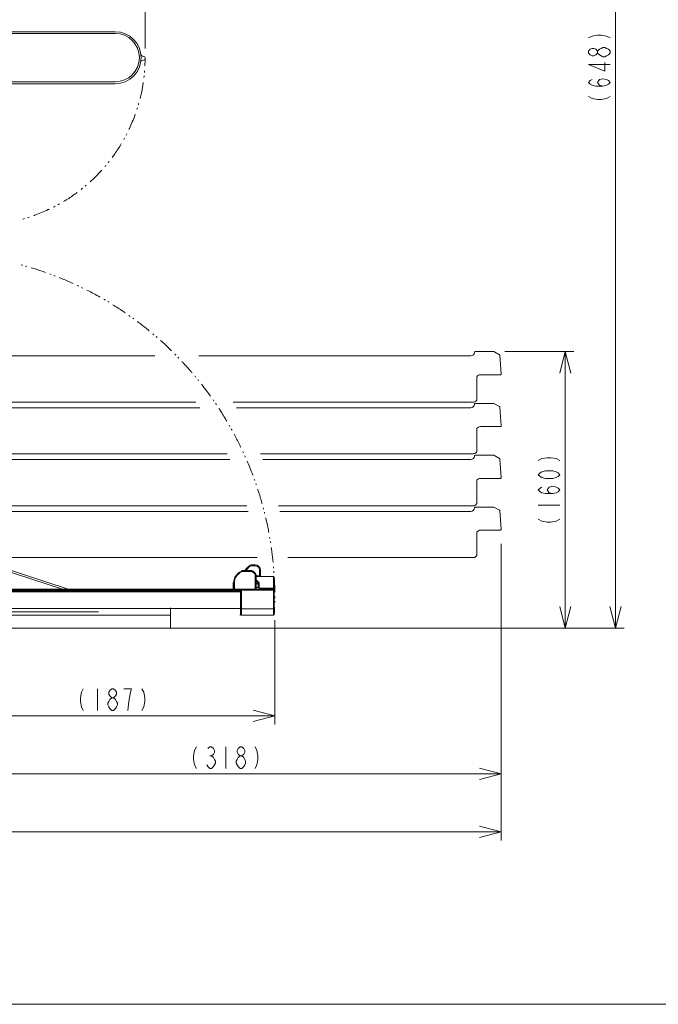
# Model space of a CAD drawing. Header units: millimetres. Extents: x 0 to 420, y -297 to 0.
# Tile 9 of 44: x 103 to 177, y -297 to -183. Entities that reach past the tile are written whole.
import ezdxf

# ---------------------------------------------------------------- set-up
doc = ezdxf.new("R2010")
doc.units = ezdxf.units.MM
doc.header["$MEASUREMENT"] = 0
for name, color, linetype, lineweight in [('レイヤー 1', 7, 'Continuous', 0), ('レイヤー 2', 7, 'Continuous', 0), ('レイヤー 3', 7, 'Continuous', 0)]:
    doc.layers.add(name, color=color, linetype=linetype, lineweight=lineweight)

# ---------------------------------------------------------------- blocks, each defined once
blk = doc.blocks.new('Block_6')
at = {"layer": 'レイヤー 1', "color": 8, "lineweight": 18, "true_color": 0x808080}
for p, q in [((114.28, -184.66), (101.6, -184.66)), ((114.28, -184.84), (101.95, -184.84)), ((114.31, -184.66), (114.31, -184.66)), ((117.26, -187.29), (117.26, -187.29)), ((117.58, -187.5), (117.42, -187.46)), ((117.24, -188.12), (117.24, -188.12)), ((117.41, -187.96), (117.57, -187.93)), ((117.74, -187.74), (117.74, -187.7)), ((116.97, -188.99), (116.97, -188.98)), ((102.29, -190.66), (114.28, -190.66)), ((102.3, -190.44), (114.28, -190.44))]:
    blk.add_line(p, q, dxfattribs=at)
for points in [[(114.28, -184.66), (115.94, -184.66), (117.28, -186), (117.28, -187.66)], [(114.28, -184.84), (115.83, -184.84), (117.08, -186.1), (117.08, -187.64)], [(117.08, -187.64), (117.08, -189.19), (115.83, -190.44), (114.28, -190.44)], [(117.28, -187.66), (117.28, -189.31), (115.94, -190.66), (114.28, -190.66)], [(117.26, -187.29), (117.27, -187.38), (117.33, -187.45), (117.42, -187.46)], [(117.58, -187.5), (117.67, -187.51), (117.74, -187.6), (117.74, -187.7)], [(117.41, -187.96), (117.32, -187.97), (117.26, -188.04), (117.24, -188.12)], [(117.57, -187.93), (117.67, -187.92), (117.74, -187.83), (117.74, -187.74)]]:
    blk.add_open_spline(points, degree=3, dxfattribs=at)
blk = doc.blocks.new('Block_7')
at = {"layer": 'レイヤー 1', "color": 8, "lineweight": 18, "true_color": 0x808080}
for p, q in [((97.5, -245.66), (97.44, -245.66)), ((97.44, -245.86), (97.44, -245.66)), ((97.5, -245.86), (97.5, -245.66)), ((97.5, -245.86), (97.44, -245.86)), ((99.31, -246.14), (99.37, -245.95)), ((108.2, -249.06), (99.31, -246.14)), ((108.84, -249.06), (99.37, -245.95)), ((129.69, -246.41), (129.44, -246.66)), ((129.51, -246.73), (129.44, -246.66)), ((129.76, -246.48), (129.51, -246.73)), ((129.76, -246.48), (129.69, -246.41)), ((130.46, -246.24), (130.11, -246.24)), ((130.11, -246.34), (130.11, -246.24)), ((130.46, -246.34), (130.11, -246.34)), ((130.46, -246.34), (130.46, -246.24)), ((96.38, -247.5), (96.64, -247.5)), ((97.56, -247.72), (96.72, -248.11)), ((97.66, -247.78), (97.06, -248.06)), ((128.64, -247.09), (128.91, -246.92)), ((128.64, -247.09), (128.69, -247.17)), ((128.69, -247.17), (128.96, -247.01)), ((128.91, -246.92), (128.96, -247.01)), ((129.02, -246.9), (130.08, -246.9)), ((129.02, -246.9), (129.02, -247)), ((129.02, -247), (130.08, -247)), ((130.08, -246.9), (130.08, -247)), ((130.22, -246.95), (130.15, -247.03)), ((130.15, -247.03), (130.43, -247.31)), ((130.22, -246.95), (130.5, -247.24)), ((130.5, -247.24), (130.43, -247.31)), ((130.56, -247.38), (130.46, -247.38)), ((130.46, -247.38), (130.46, -249.06)), ((130.56, -247.38), (130.56, -249.06)), ((130.56, -247.5), (130.96, -247.5)), ((130.56, -247.6), (130.96, -247.6)), ((130.96, -246.84), (131.06, -246.84)), ((130.96, -247.6), (130.96, -246.84)), ((131.02, -247.5), (131.06, -247.5)), ((131.06, -247.5), (131.06, -246.84)), ((131.07, -247.6), (132.56, -247.6)), ((132.56, -252.06), (132.56, -247.6)), ((132.66, -251.96), (132.66, -247.7)), ((96.11, -249.06), (132.56, -249.06)), ((96.66, -248.2), (96.66, -249.06)), ((97.06, -248.06), (97.06, -249.06)), ((127.9, -249.06), (127.9, -248.34)), ((127.9, -248.42), (127.96, -248.42)), ((127.96, -248.23), (127.93, -248.27)), ((127.96, -248.29), (128.06, -248.29)), ((127.96, -249.06), (127.96, -248.29)), ((128.06, -249.06), (128.06, -248.29)), ((130.87, -248.27), (130.56, -247.96)), ((130.8, -248.27), (130.56, -248.03)), ((130.56, -248.35), (130.8, -248.35)), ((130.56, -248.42), (130.9, -248.42)), ((130.8, -248.84), (130.56, -248.84)), ((130.8, -248.27), (130.8, -248.84)), ((130.9, -249.06), (130.9, -248.34)), ((130.9, -248.93), (132.56, -248.93)), ((96.13, -249.16), (132.56, -249.16)), ((96.76, -252.06), (96.76, -249.16)), ((128.86, -249.26), (96.76, -249.26)), ((128.76, -249.34), (96.76, -249.34)), ((128.76, -252.04), (128.76, -249.26)), ((128.76, -249.31), (128.86, -249.31)), ((128.76, -250.06), (128.86, -250.06)), ((128.86, -249.26), (128.86, -252.06)), ((96.11, -251.27), (96.76, -251.31)), ((96.76, -251.29), (128.76, -251.29)), ((120.66, -251.22), (120.66, -253.56)), ((128.86, -251.22), (128.76, -251.22)), ((128.86, -251.31), (132.56, -251.31)), ((96.06, -252.01), (96.76, -252.06)), ((96.76, -251.65), (112.36, -251.65)), ((96.76, -252.04), (120.66, -252.04)), ((128.66, -252.04), (128.76, -252.04)), ((128.86, -251.92), (128.76, -251.92)), ((128.86, -252.06), (132.56, -252.06))]:
    blk.add_line(p, q, dxfattribs=at)
for points in [[(130.96, -247.5), (130.96, -247.5), (130.97, -247.5), (130.98, -247.5), (130.98, -247.5), (130.98, -247.5), (130.99, -247.5), (131, -247.5), (131, -247.5), (131.01, -247.5), (131.01, -247.5), (131.02, -247.5)], [(130.96, -247.6), (130.97, -247.6), (130.98, -247.6), (130.99, -247.6), (130.99, -247.6), (131.01, -247.6), (131.02, -247.6), (131.03, -247.6), (131.04, -247.6), (131.05, -247.6), (131.06, -247.6), (131.07, -247.6)], [(131.08, -247.6), (131.07, -247.6), (131.07, -247.6), (131.07, -247.59), (131.06, -247.59), (131.06, -247.59), (131.06, -247.59), (131.05, -247.59), (131.05, -247.59), (131.05, -247.59), (131.05, -247.58), (131.04, -247.58), (131.04, -247.58), (131.04, -247.58), (131.04, -247.57), (131.04, -247.57), (131.03, -247.56), (131.03, -247.56), (131.03, -247.55), (131.03, -247.54), (131.02, -247.54), (131.02, -247.53), (131.02, -247.53), (131.02, -247.52), (131.02, -247.51), (131.02, -247.5), (131.02, -247.5), (131.02, -247.5)], [(97.06, -248.06), (97.02, -248.07), (96.98, -248.09), (96.95, -248.1), (96.91, -248.11), (96.88, -248.12), (96.84, -248.14), (96.81, -248.15), (96.78, -248.16), (96.76, -248.17), (96.73, -248.17), (96.71, -248.18), (96.69, -248.19), (96.69, -248.19), (96.68, -248.19), (96.67, -248.19), (96.67, -248.2), (96.67, -248.2), (96.66, -248.2), (96.66, -248.2), (96.66, -248.2), (96.66, -248.2), (96.66, -248.2), (96.66, -248.2), (96.66, -248.2)], [(96.76, -249.16), (96.76, -249.15), (96.76, -249.14), (96.76, -249.13), (96.76, -249.12), (96.76, -249.11), (96.76, -249.1), (96.76, -249.1), (96.76, -249.09), (96.76, -249.08), (96.76, -249.07), (96.76, -249.07), (96.76, -249.06), (96.76, -249.06), (96.76, -249.06), (96.76, -249.06), (96.76, -249.06), (96.76, -249.06)], [(97.06, -248.06), (97.06, -248.05), (97.05, -248.04), (97.05, -248.03), (97.04, -248.02), (97.04, -248.02), (97.04, -248.01), (97.04, -248), (97.03, -248), (97.03, -247.99), (97.03, -247.98), (97.02, -247.98), (97.02, -247.98), (97.02, -247.97), (97.02, -247.97), (97.02, -247.97), (97.02, -247.97), (97.02, -247.97), (97.02, -247.97), (97.02, -247.97), (97.02, -247.97)], [(127.9, -248.34), (127.9, -248.33), (127.9, -248.33), (127.9, -248.32), (127.9, -248.32), (127.9, -248.32), (127.91, -248.31), (127.91, -248.31), (127.91, -248.31), (127.91, -248.3), (127.92, -248.3), (127.92, -248.29), (127.92, -248.29), (127.93, -248.29), (127.93, -248.28), (127.94, -248.28), (127.94, -248.28), (127.95, -248.28), (127.95, -248.28), (127.96, -248.27), (127.96, -248.27)], [(127.9, -248.42), (127.9, -248.41), (127.9, -248.41), (127.9, -248.4), (127.9, -248.4), (127.9, -248.4), (127.91, -248.39), (127.91, -248.39), (127.91, -248.39), (127.91, -248.38), (127.92, -248.38), (127.92, -248.37), (127.92, -248.37), (127.93, -248.37), (127.93, -248.36), (127.94, -248.36), (127.94, -248.36), (127.95, -248.36), (127.95, -248.36), (127.96, -248.35), (127.96, -248.35)], [(127.96, -248.84), (127.96, -248.84), (127.95, -248.83), (127.95, -248.83), (127.94, -248.83), (127.94, -248.83), (127.93, -248.83), (127.93, -248.82), (127.92, -248.82), (127.92, -248.82), (127.92, -248.81), (127.91, -248.81), (127.91, -248.81), (127.91, -248.81), (127.91, -248.8), (127.9, -248.8), (127.9, -248.8), (127.9, -248.79), (127.9, -248.79), (127.9, -248.79), (127.9, -248.78)], [(127.9, -248.98), (127.9, -248.99), (127.9, -248.99), (127.9, -249), (127.9, -249), (127.9, -249), (127.91, -249.01), (127.91, -249.01), (127.91, -249.02), (127.91, -249.02), (127.91, -249.02), (127.92, -249.03), (127.92, -249.03), (127.92, -249.04), (127.93, -249.04), (127.93, -249.04), (127.94, -249.05), (127.94, -249.05), (127.94, -249.05), (127.95, -249.05), (127.95, -249.06)], [(127.96, -248.26), (127.96, -248.26), (127.96, -248.26), (127.95, -248.26), (127.95, -248.26), (127.95, -248.26), (127.94, -248.26), (127.94, -248.26), (127.94, -248.26), (127.94, -248.26), (127.93, -248.26), (127.93, -248.27)], [(130.87, -248.27), (130.87, -248.26), (130.87, -248.26), (130.86, -248.26), (130.86, -248.26), (130.86, -248.26), (130.86, -248.26), (130.85, -248.26), (130.85, -248.26), (130.84, -248.26), (130.84, -248.26), (130.84, -248.26), (130.83, -248.26), (130.83, -248.26), (130.82, -248.26), (130.82, -248.26), (130.81, -248.26), (130.81, -248.26), (130.8, -248.27)], [(130.8, -248.27), (130.81, -248.27), (130.81, -248.27), (130.82, -248.27), (130.83, -248.27), (130.83, -248.27), (130.84, -248.27), (130.85, -248.27), (130.85, -248.28), (130.86, -248.28), (130.86, -248.28), (130.87, -248.28), (130.87, -248.29), (130.87, -248.29), (130.88, -248.29), (130.88, -248.3), (130.88, -248.3), (130.89, -248.3), (130.89, -248.31), (130.89, -248.31), (130.89, -248.31), (130.9, -248.32), (130.9, -248.32), (130.9, -248.32), (130.9, -248.32), (130.9, -248.33), (130.9, -248.33), (130.9, -248.34)], [(130.9, -248.42), (130.9, -248.41), (130.9, -248.41), (130.9, -248.4), (130.9, -248.4), (130.9, -248.4), (130.9, -248.4), (130.89, -248.39), (130.89, -248.39), (130.89, -248.39), (130.89, -248.38), (130.88, -248.38), (130.88, -248.38), (130.88, -248.37), (130.87, -248.37), (130.87, -248.37), (130.87, -248.36), (130.86, -248.36), (130.86, -248.36), (130.85, -248.36), (130.85, -248.35), (130.84, -248.35), (130.83, -248.35), (130.83, -248.35), (130.82, -248.35), (130.81, -248.35), (130.81, -248.35), (130.8, -248.35)], [(130.9, -248.9), (130.9, -248.9), (130.9, -248.89), (130.9, -248.89), (130.9, -248.89), (130.9, -248.89), (130.9, -248.88), (130.89, -248.88), (130.89, -248.88), (130.89, -248.88), (130.89, -248.87), (130.89, -248.87), (130.89, -248.87), (130.88, -248.87), (130.88, -248.86), (130.87, -248.86), (130.87, -248.86), (130.86, -248.85), (130.86, -248.85), (130.85, -248.85), (130.85, -248.85), (130.84, -248.85), (130.83, -248.85), (130.83, -248.84), (130.82, -248.84), (130.81, -248.84), (130.8, -248.84), (130.8, -248.84)], [(132.66, -248.93), (132.66, -248.93), (132.66, -248.93), (132.66, -248.93), (132.66, -248.93), (132.66, -248.93), (132.66, -248.93), (132.65, -248.93), (132.65, -248.93), (132.64, -248.93), (132.64, -248.93), (132.63, -248.93), (132.63, -248.93), (132.62, -248.93), (132.61, -248.93), (132.6, -248.93), (132.59, -248.93), (132.58, -248.93), (132.57, -248.93), (132.56, -248.93)], [(132.56, -249.16), (132.57, -249.16), (132.58, -249.16), (132.59, -249.16), (132.6, -249.16), (132.61, -249.16), (132.62, -249.16), (132.62, -249.16), (132.63, -249.16), (132.63, -249.16), (132.64, -249.16), (132.65, -249.16), (132.65, -249.16), (132.66, -249.16), (132.66, -249.16), (132.66, -249.16), (132.66, -249.16), (132.66, -249.16), (132.66, -249.16)], [(132.56, -251.31), (132.57, -251.31), (132.58, -251.31), (132.59, -251.31), (132.6, -251.31), (132.61, -251.31), (132.62, -251.31), (132.62, -251.31), (132.63, -251.31), (132.63, -251.31), (132.64, -251.31), (132.65, -251.31), (132.65, -251.31), (132.66, -251.31), (132.66, -251.31), (132.66, -251.31), (132.66, -251.31), (132.66, -251.3), (132.66, -251.3)]]:
    blk.add_lwpolyline(points, dxfattribs=at)
for points in [[(97.44, -245.66), (96.99, -245.66), (96.54, -245.72), (96.11, -245.83)], [(99.37, -245.95), (98.77, -245.76), (98.14, -245.66), (97.5, -245.66)], [(97.44, -245.86), (96.99, -245.86), (96.54, -245.92), (96.11, -246.04)], [(99.31, -246.14), (98.73, -245.95), (98.12, -245.86), (97.5, -245.86)], [(129.44, -246.66), (129.37, -246.73), (129.32, -246.81), (129.29, -246.9)], [(129.51, -246.73), (129.46, -246.78), (129.42, -246.83), (129.4, -246.9)], [(130.11, -246.24), (129.95, -246.24), (129.8, -246.3), (129.69, -246.41)], [(130.11, -246.34), (129.98, -246.34), (129.85, -246.39), (129.76, -246.48)], [(131.06, -246.84), (131.06, -246.5), (130.79, -246.24), (130.46, -246.24)], [(130.96, -246.84), (130.96, -246.56), (130.74, -246.34), (130.46, -246.34)], [(96.38, -247.5), (96.3, -247.5), (96.21, -247.5), (96.13, -247.51)], [(98.59, -249.06), (98.39, -248.14), (97.58, -247.5), (96.64, -247.5)], [(128.64, -247.09), (128.22, -247.34), (127.96, -247.8), (127.96, -248.29)], [(128.69, -247.17), (128.3, -247.41), (128.06, -247.83), (128.06, -248.29)], [(129.02, -246.9), (128.98, -246.9), (128.94, -246.91), (128.91, -246.92)], [(129.02, -247), (129, -247), (128.98, -247), (128.96, -247.01)], [(130.22, -246.95), (130.18, -246.92), (130.13, -246.9), (130.08, -246.9)], [(130.15, -247.03), (130.13, -247.01), (130.1, -247), (130.08, -247)], [(130.46, -247.38), (130.46, -247.35), (130.45, -247.33), (130.43, -247.31)], [(130.56, -247.38), (130.56, -247.33), (130.54, -247.27), (130.5, -247.24)], [(131.06, -247.5), (131.06, -247.55), (131.11, -247.6), (131.16, -247.6)], [(132.66, -247.7), (132.66, -247.64), (132.62, -247.6), (132.56, -247.6)], [(96.72, -248.11), (96.68, -248.13), (96.66, -248.16), (96.66, -248.2)], [(127.93, -248.27), (127.91, -248.29), (127.9, -248.31), (127.9, -248.34)], [(130.9, -248.34), (130.9, -248.31), (130.89, -248.29), (130.87, -248.27)], [(132.66, -249.16), (132.66, -249.1), (132.62, -249.06), (132.56, -249.06)], [(132.56, -252.06), (132.62, -252.06), (132.66, -252.01), (132.66, -251.96)]]:
    blk.add_open_spline(points, degree=3, dxfattribs=at)
blk = doc.blocks.new('Block_9')
at = {"layer": 'レイヤー 1', "color": 8, "lineweight": 18, "true_color": 0x808080}
for p, q in [((118.85, -222.1), (97.65, -222.1)), ((97.58, -227.44), (123.61, -227.44)), ((124.07, -228.08), (97.65, -228.08)), ((97.58, -233.42), (127.2, -233.42)), ((127.51, -234.07), (97.65, -234.07)), ((97.58, -239.41), (129.49, -239.41)), ((129.63, -240.06), (97.65, -240.06)), ((102.05, -245.4), (130.68, -245.4))]:
    blk.add_line(p, q, dxfattribs=at)
for points in [[(127.9, -227.44), (127.9, -227.44), (155.66, -227.44), (155.66, -227.44), (155.88, -227.44), (156.06, -227.26), (156.06, -227.04), (156.06, -227.04), (156.06, -224.5), (156.06, -224.5), (156.14, -224.36), (156.3, -224.27), (156.46, -224.27), (156.46, -224.27), (158.44, -224.27), (158.44, -224.27), (158.44, -224.27), (158.75, -224.28), (158.75, -224.28), (158.78, -224.28), (158.8, -224.27), (158.82, -224.25), (158.84, -224.23), (158.85, -224.2), (158.85, -224.17), (158.85, -224.17), (158.7, -222.05), (158.7, -222.05), (158.7, -222.02), (158.68, -221.98), (158.65, -221.97), (158.65, -221.97), (157.99, -221.61), (157.99, -221.61), (157.98, -221.6), (157.96, -221.6), (157.94, -221.6), (157.94, -221.6), (155.86, -221.6), (155.86, -221.6), (155.81, -221.6), (155.76, -221.64), (155.76, -221.7), (155.76, -221.91), (155.59, -222.09), (155.37, -222.1), (155.37, -222.1), (155.37, -222.1), (155.37, -222.1), (155.37, -222.1), (123.93, -222.1), (123.93, -222.1)], [(131.08, -233.42), (131.08, -233.42), (155.66, -233.42), (155.66, -233.42), (155.88, -233.42), (156.06, -233.24), (156.06, -233.02), (156.06, -233.02), (156.06, -230.49), (156.06, -230.49), (156.14, -230.35), (156.3, -230.26), (156.46, -230.26), (156.46, -230.26), (158.44, -230.26), (158.44, -230.26), (158.44, -230.26), (158.75, -230.27), (158.75, -230.27), (158.78, -230.27), (158.8, -230.26), (158.82, -230.24), (158.84, -230.21), (158.85, -230.19), (158.85, -230.16), (158.85, -230.16), (158.7, -228.04), (158.7, -228.04), (158.7, -228), (158.68, -227.97), (158.65, -227.96), (158.65, -227.96), (157.99, -227.59), (157.99, -227.59), (157.98, -227.59), (157.96, -227.58), (157.94, -227.58), (157.94, -227.58), (155.86, -227.58), (155.86, -227.58), (155.81, -227.58), (155.76, -227.63), (155.76, -227.68), (155.76, -227.9), (155.59, -228.08), (155.37, -228.08), (155.37, -228.08), (155.37, -228.08), (155.37, -228.08), (155.37, -228.08), (128.31, -228.08), (128.31, -228.08)], [(133.15, -239.41), (133.15, -239.41), (155.66, -239.41), (155.66, -239.41), (155.88, -239.41), (156.06, -239.23), (156.06, -239.01), (156.06, -239.01), (156.06, -236.47), (156.06, -236.47), (156.14, -236.33), (156.3, -236.25), (156.46, -236.25), (156.46, -236.25), (158.44, -236.25), (158.44, -236.25), (158.44, -236.25), (158.75, -236.25), (158.75, -236.25), (158.78, -236.25), (158.8, -236.24), (158.82, -236.22), (158.84, -236.2), (158.85, -236.17), (158.85, -236.15), (158.85, -236.15), (158.7, -234.02), (158.7, -234.02), (158.7, -233.99), (158.68, -233.96), (158.65, -233.94), (158.65, -233.94), (157.99, -233.58), (157.99, -233.58), (157.98, -233.57), (157.96, -233.57), (157.94, -233.57), (157.94, -233.57), (155.86, -233.57), (155.86, -233.57), (155.81, -233.57), (155.76, -233.61), (155.76, -233.67), (155.76, -233.89), (155.59, -234.06), (155.37, -234.07), (155.37, -234.07), (155.37, -234.07), (155.37, -234.07), (155.37, -234.07), (131.35, -234.07), (131.35, -234.07)], [(134.22, -245.4), (134.22, -245.4), (155.66, -245.4), (155.66, -245.4), (155.88, -245.4), (156.06, -245.22), (156.06, -245), (156.06, -245), (156.06, -242.46), (156.06, -242.46), (156.14, -242.32), (156.3, -242.23), (156.46, -242.23), (156.46, -242.23), (158.44, -242.23), (158.44, -242.23), (158.44, -242.23), (158.75, -242.24), (158.75, -242.24), (158.78, -242.24), (158.8, -242.23), (158.82, -242.21), (158.84, -242.19), (158.85, -242.16), (158.85, -242.13), (158.85, -242.13), (158.7, -240.01), (158.7, -240.01), (158.7, -239.98), (158.68, -239.94), (158.65, -239.93), (158.65, -239.93), (157.99, -239.57), (157.99, -239.57), (157.98, -239.56), (157.96, -239.56), (157.94, -239.56), (157.94, -239.56), (155.86, -239.56), (155.86, -239.56), (155.81, -239.56), (155.76, -239.6), (155.76, -239.66), (155.76, -239.87), (155.59, -240.05), (155.37, -240.06), (155.37, -240.06), (155.37, -240.06), (155.37, -240.06), (155.37, -240.06), (133.31, -240.06), (133.31, -240.06)]]:
    blk.add_open_spline(points, degree=3, knots=[0, 0, 0, 0, 1, 1, 1, 2, 2, 2, 3, 3, 3, 4, 4, 4, 5, 5, 5, 6, 6, 6, 7, 7, 7, 8, 8, 8, 9, 9, 9, 10, 10, 10, 11, 11, 11, 12, 12, 12, 13, 13, 13, 14, 14, 14, 15, 15, 15, 16, 16, 16, 17, 17, 17, 17], dxfattribs=at)
blk = doc.blocks.new('Block_13')
at = {"layer": 'レイヤー 2', "color": 18, "lineweight": 18, "true_color": 0x000000}
for p, q in [((127.06, -267.25), (127.06, -269.75)), ((125.2, -268.29), (125.41, -268.29))]:
    blk.add_line(p, q, dxfattribs=at)
for points in [[(123.66, -267.25), (123.45, -267.67), (123.34, -268.29), (123.34, -268.71), (123.45, -269.34), (123.66, -269.75)], [(124.98, -267.46), (125.2, -267.25), (125.41, -267.25), (125.63, -267.46), (125.74, -267.67), (125.74, -267.88), (125.63, -268.09), (125.41, -268.29), (125.63, -268.5), (125.74, -268.71), (125.85, -268.92), (125.85, -269.13), (125.74, -269.34), (125.63, -269.54), (125.41, -269.75), (125.2, -269.75), (124.98, -269.54), (124.87, -269.34)], [(128.7, -268.29), (128.48, -268.09), (128.37, -267.88), (128.37, -267.67), (128.48, -267.46), (128.7, -267.25), (128.91, -267.25), (129.13, -267.46), (129.24, -267.67), (129.24, -267.88), (129.13, -268.09), (128.91, -268.29)], [(130.45, -267.25), (130.66, -267.67), (130.77, -268.29), (130.77, -268.71), (130.66, -269.34), (130.45, -269.75)], [(128.7, -269.75), (128.48, -269.54), (128.37, -269.34), (128.26, -269.13), (128.26, -268.92), (128.37, -268.71), (128.48, -268.5), (128.7, -268.29), (128.91, -268.29), (129.13, -268.5), (129.24, -268.71), (129.35, -268.92), (129.35, -269.13), (129.24, -269.34), (129.13, -269.54), (128.91, -269.75), (128.7, -269.75)]]:
    blk.add_lwpolyline(points, dxfattribs=at)
blk = doc.blocks.new('Block_15')
at = {"layer": 'レイヤー 2', "color": 18, "lineweight": 18, "true_color": 0x000000}
blk.add_line((112.24, -260.55), (112.24, -263.05), dxfattribs=at)
for points in [[(110.6, -260.55), (110.38, -260.96), (110.27, -261.59), (110.27, -262.01), (110.38, -262.63), (110.6, -263.05)], [(113.88, -263.05), (113.66, -262.84), (113.55, -262.63), (113.44, -262.42), (113.44, -262.21), (113.55, -262.01), (113.66, -261.8), (113.88, -261.59), (114.1, -261.59), (114.32, -261.8), (114.43, -262.01), (114.54, -262.21), (114.54, -262.42), (114.43, -262.63), (114.32, -262.84), (114.1, -263.05), (113.88, -263.05)], [(113.88, -261.59), (113.66, -261.38), (113.55, -261.17), (113.55, -260.96), (113.66, -260.76), (113.88, -260.55), (114.1, -260.55), (114.32, -260.76), (114.43, -260.96), (114.43, -261.17), (114.32, -261.38), (114.1, -261.59)], [(115.74, -263.05), (115.85, -262.01), (115.96, -261.38), (116.07, -260.96), (116.18, -260.55), (115.3, -260.55)], [(117.38, -260.55), (117.6, -260.96), (117.71, -261.59), (117.71, -262.01), (117.6, -262.63), (117.38, -263.05)]]:
    blk.add_lwpolyline(points, dxfattribs=at)
blk = doc.blocks.new('Block_16')
at = {"layer": 'レイヤー 2', "color": 18, "lineweight": 18, "true_color": 0x000000}
for points in [[(168.94, -185.37), (169.35, -185.15), (169.98, -185.04), (170.39, -185.04), (171.02, -185.15), (171.44, -185.37)], [(171.44, -187.12), (171.23, -187.34), (171.02, -187.45), (170.81, -187.56), (170.6, -187.56), (170.39, -187.45), (170.19, -187.34), (169.98, -187.12), (169.98, -186.9), (170.19, -186.68), (170.39, -186.58), (170.6, -186.47), (170.81, -186.47), (171.02, -186.58), (171.23, -186.68), (171.44, -186.9), (171.44, -187.12)], [(169.98, -187.12), (169.77, -187.34), (169.56, -187.45), (169.35, -187.45), (169.14, -187.34), (168.94, -187.12), (168.94, -186.9), (169.14, -186.68), (169.35, -186.58), (169.56, -186.58), (169.77, -186.68), (169.98, -186.9)], [(171.44, -188.43), (168.94, -188.43), (170.81, -189.2), (170.81, -188.22)], [(170.6, -190.95), (170.19, -190.84), (169.98, -190.51), (170.19, -190.18), (170.6, -190.08), (171.02, -190.18), (171.23, -190.29), (171.44, -190.51), (171.23, -190.73), (171.02, -190.84), (170.6, -190.95), (169.77, -190.95), (169.35, -190.84), (169.14, -190.73), (168.94, -190.51), (169.14, -190.29), (169.35, -190.18)], [(168.94, -192.15), (169.35, -192.37), (169.98, -192.48), (170.39, -192.48), (171.02, -192.37), (171.44, -192.15)]]:
    blk.add_lwpolyline(points, dxfattribs=at)
blk = doc.blocks.new('Block_17')
at = {"layer": 'レイヤー 2', "color": 18, "lineweight": 18, "true_color": 0x000000}
blk.add_line((163.14, -239.33), (165.64, -239.33), dxfattribs=at)
for points in [[(163.14, -234.19), (163.56, -233.97), (164.18, -233.86), (164.6, -233.86), (165.22, -233.97), (165.64, -234.19)], [(165.64, -235.83), (165.43, -236.04), (165.22, -236.15), (164.81, -236.26), (163.97, -236.26), (163.56, -236.15), (163.35, -236.04), (163.14, -235.83), (163.35, -235.61), (163.56, -235.5), (163.97, -235.39), (164.81, -235.39), (165.22, -235.5), (165.43, -235.61), (165.64, -235.83)], [(164.81, -238.01), (164.39, -237.9), (164.18, -237.58), (164.39, -237.25), (164.81, -237.14), (165.22, -237.25), (165.43, -237.36), (165.64, -237.58), (165.43, -237.79), (165.22, -237.9), (164.81, -238.01), (163.97, -238.01), (163.56, -237.9), (163.35, -237.79), (163.14, -237.58), (163.35, -237.36), (163.56, -237.25)], [(163.14, -240.97), (163.56, -241.19), (164.18, -241.29), (164.6, -241.29), (165.22, -241.19), (165.64, -240.97)]]:
    blk.add_lwpolyline(points, dxfattribs=at)

msp = doc.modelspace()

# ---------------------------------------------------------------- linework, layer by layer
at = {"layer": 'レイヤー 1', "color": 8, "lineweight": 18, "true_color": 0x808080}
for points in [[(117.72, -188.61), (117.73, -188.29), (117.74, -187.97), (117.74, -187.66)], [(117.61, -189.93), (117.61, -189.87), (117.62, -189.81), (117.63, -189.74)], [(117.67, -189.34), (117.67, -189.29), (117.68, -189.23), (117.68, -189.17)], [(117.67, -189.36), (117.67, -189.36), (117.67, -189.35), (117.67, -189.34)], [(117.16, -192.36), (117.27, -191.92), (117.37, -191.47), (117.45, -191.02)], [(117.45, -191.02), (117.48, -190.84), (117.51, -190.67), (117.53, -190.5)], [(116.96, -193.09), (116.98, -193.03), (117, -192.97), (117.01, -192.91)], [(115.93, -195.84), (116.16, -195.33), (116.38, -194.81), (116.57, -194.28)], [(116.57, -194.28), (116.59, -194.24), (116.6, -194.21), (116.61, -194.18)], [(116.79, -193.64), (116.81, -193.58), (116.83, -193.52), (116.85, -193.46)], [(115.54, -196.61), (115.57, -196.56), (115.6, -196.5), (115.63, -196.44)], [(115.88, -195.93), (115.9, -195.9), (115.91, -195.87), (115.93, -195.84)], [(114.24, -198.76), (114.5, -198.39), (114.75, -198), (114.99, -197.61)], [(115.27, -197.12), (115.3, -197.06), (115.33, -197), (115.36, -196.95)], [(113.93, -199.19), (114.04, -199.05), (114.14, -198.9), (114.24, -198.76)], [(113.1, -200.23), (113.14, -200.19), (113.18, -200.14), (113.21, -200.1)], [(113.21, -200.1), (113.22, -200.09), (113.22, -200.09), (113.22, -200.08)], [(113.47, -199.79), (113.51, -199.74), (113.55, -199.69), (113.58, -199.64)], [(112.07, -201.35), (112.29, -201.12), (112.51, -200.89), (112.73, -200.66)], [(110.83, -202.49), (110.87, -202.45), (110.91, -202.41), (110.95, -202.38)], [(111.38, -202), (111.62, -201.79), (111.85, -201.57), (112.07, -201.35)], [(108.33, -204.26), (108.73, -204.03), (109.11, -203.78), (109.49, -203.51)], [(109.49, -203.51), (109.63, -203.41), (109.77, -203.31), (109.91, -203.21)], [(110.37, -202.86), (110.42, -202.82), (110.47, -202.78), (110.52, -202.74)], [(110.81, -202.5), (110.81, -202.5), (110.82, -202.49), (110.83, -202.49)], [(107.67, -204.64), (107.73, -204.61), (107.79, -204.58), (107.84, -204.55)], [(104.9, -205.88), (104.94, -205.87), (104.97, -205.86), (105, -205.85)], [(105, -205.85), (105.53, -205.66), (106.05, -205.44), (106.56, -205.2)], [(106.56, -205.2), (106.59, -205.19), (106.63, -205.17), (106.66, -205.16)], [(107.17, -204.91), (107.23, -204.88), (107.28, -204.85), (107.34, -204.82)], [(103.64, -206.29), (103.7, -206.27), (103.76, -206.25), (103.82, -206.24)], [(104.18, -206.13), (104.24, -206.11), (104.3, -206.09), (104.36, -206.07)], [(103.43, -211.58), (103.49, -211.6), (103.55, -211.61), (103.6, -211.63)], [(103.93, -211.72), (103.99, -211.74), (104.04, -211.75), (104.1, -211.77)], [(104.6, -211.91), (104.8, -211.98), (104.99, -212.04), (105.19, -212.1)], [(105.19, -212.1), (105.54, -212.21), (105.89, -212.33), (106.24, -212.45)], [(106.73, -212.63), (106.78, -212.65), (106.83, -212.67), (106.89, -212.69)], [(107.21, -212.81), (107.27, -212.83), (107.32, -212.85), (107.37, -212.87)], [(107.85, -213.06), (107.87, -213.07), (107.89, -213.08), (107.91, -213.09)], [(107.91, -213.09), (108.36, -213.27), (108.8, -213.45), (109.24, -213.65)], [(109.24, -213.65), (109.31, -213.68), (109.38, -213.71), (109.44, -213.74)], [(109.91, -213.96), (109.97, -213.98), (110.02, -214.01), (110.07, -214.03)], [(110.38, -214.18), (110.43, -214.21), (110.49, -214.23), (110.54, -214.26)], [(111, -214.49), (111.28, -214.63), (111.56, -214.78), (111.84, -214.93)], [(111.84, -214.93), (112.07, -215.05), (112.3, -215.18), (112.52, -215.31)], [(112.97, -215.56), (113.02, -215.59), (113.06, -215.61), (113.1, -215.64)], [(113.1, -215.64), (113.11, -215.64), (113.12, -215.64), (113.12, -215.65)], [(113.42, -215.83), (113.47, -215.86), (113.52, -215.89), (113.57, -215.91)], [(114.01, -216.19), (114.12, -216.25), (114.23, -216.32), (114.33, -216.39)], [(114.33, -216.39), (114.71, -216.63), (115.09, -216.88), (115.46, -217.13)], [(115.88, -217.43), (115.93, -217.46), (115.98, -217.49), (116.02, -217.53)], [(116.31, -217.73), (116.35, -217.76), (116.4, -217.79), (116.45, -217.83)], [(116.86, -218.14), (117.2, -218.39), (117.53, -218.65), (117.86, -218.91)], [(117.86, -218.91), (117.98, -219.01), (118.1, -219.11), (118.22, -219.2)], [(118.62, -219.54), (118.66, -219.57), (118.71, -219.61), (118.75, -219.65)], [(119.01, -219.87), (119.06, -219.91), (119.1, -219.95), (119.14, -219.99)], [(119.53, -220.33), (119.71, -220.49), (119.88, -220.64), (120.05, -220.8)], [(120.05, -220.8), (120.3, -221.04), (120.55, -221.27), (120.79, -221.51)], [(121.16, -221.88), (121.2, -221.92), (121.24, -221.96), (121.28, -222)], [(121.53, -222.24), (121.57, -222.29), (121.61, -222.33), (121.65, -222.37)], [(122, -222.75), (122.03, -222.78), (122.07, -222.81), (122.1, -222.85)], [(122.1, -222.85), (122.43, -223.2), (122.75, -223.56), (123.06, -223.93)], [(123.06, -223.93), (123.09, -223.96), (123.13, -224), (123.16, -224.03)], [(123.49, -224.43), (123.53, -224.47), (123.56, -224.52), (123.6, -224.56)], [(123.82, -224.83), (123.86, -224.87), (123.89, -224.92), (123.93, -224.96)], [(124.25, -225.37), (124.46, -225.64), (124.67, -225.91), (124.87, -226.18)], [(124.87, -226.18), (125.01, -226.37), (125.15, -226.56), (125.29, -226.75)], [(125.59, -227.17), (125.62, -227.22), (125.65, -227.27), (125.69, -227.31)], [(125.88, -227.6), (125.91, -227.65), (125.95, -227.69), (125.98, -227.74)], [(126.26, -228.17), (126.35, -228.3), (126.43, -228.43), (126.52, -228.56)], [(126.52, -228.56), (126.74, -228.92), (126.96, -229.28), (127.18, -229.64)], [(127.44, -230.09), (127.47, -230.14), (127.5, -230.19), (127.52, -230.24)], [(127.69, -230.54), (127.72, -230.59), (127.75, -230.64), (127.78, -230.69)], [(128.03, -231.15), (128.24, -231.54), (128.44, -231.94), (128.64, -232.34)], [(128.64, -232.34), (128.7, -232.46), (128.75, -232.57), (128.81, -232.69)], [(129.03, -233.16), (129.05, -233.21), (129.08, -233.26), (129.1, -233.31)], [(129.24, -233.63), (129.25, -233.64), (129.25, -233.65), (129.26, -233.65)], [(129.26, -233.65), (129.28, -233.7), (129.3, -233.74), (129.31, -233.79)], [(129.52, -234.26), (129.62, -234.5), (129.72, -234.74), (129.82, -234.98)], [(129.82, -234.98), (129.94, -235.28), (130.06, -235.57), (130.17, -235.86)], [(130.35, -236.35), (130.37, -236.4), (130.39, -236.46), (130.4, -236.51)], [(130.52, -236.84), (130.54, -236.89), (130.56, -236.95), (130.58, -237)], [(130.74, -237.49), (130.76, -237.56), (130.79, -237.63), (130.81, -237.7)], [(130.81, -237.7), (130.96, -238.16), (131.1, -238.62), (131.23, -239.09)], [(131.23, -239.09), (131.23, -239.11), (131.24, -239.13), (131.24, -239.15)], [(131.38, -239.65), (131.39, -239.7), (131.41, -239.76), (131.42, -239.81)], [(131.51, -240.15), (131.52, -240.2), (131.54, -240.26), (131.55, -240.32)], [(131.67, -240.82), (131.76, -241.18), (131.84, -241.54), (131.91, -241.9)], [(131.91, -241.9), (131.95, -242.1), (131.99, -242.31), (132.03, -242.51)], [(132.12, -243.02), (132.13, -243.08), (132.14, -243.13), (132.15, -243.19)], [(132.21, -243.53), (132.22, -243.59), (132.23, -243.65), (132.24, -243.7)], [(132.31, -244.22), (132.34, -244.39), (132.36, -244.57), (132.39, -244.75)], [(132.39, -244.75), (132.44, -245.14), (132.48, -245.54), (132.52, -245.93)], [(132.57, -246.45), (132.57, -246.5), (132.58, -246.56), (132.58, -246.62)], [(132.61, -246.96), (132.62, -247.02), (132.62, -247.08), (132.62, -247.14)], [(132.66, -247.65), (132.68, -248.13), (132.7, -248.6), (132.71, -249.08)], [(132.71, -249.08), (132.71, -249.18), (132.71, -249.28), (132.71, -249.38)], [(132.72, -249.9), (132.72, -249.96), (132.72, -250.01), (132.72, -250.07)], [(132.7, -251.11), (132.69, -251.4), (132.68, -251.68), (132.66, -251.97)], [(132.71, -250.42), (132.71, -250.45), (132.71, -250.49), (132.71, -250.53)], [(132.71, -250.53), (132.71, -250.55), (132.71, -250.57), (132.71, -250.59)]]:
    msp.add_open_spline(points, degree=3, dxfattribs=at)
at = {"layer": 'レイヤー 2', "color": 18, "lineweight": 9, "true_color": 0x000000}
for p, q in [((117.74, -186.59), (117.74, -110.96)), ((172.06, -253.56), (172.06, -123.97)), ((159.28, -221.6), (167.26, -221.6)), ((166.26, -253.56), (166.26, -221.6)), ((158.85, -243.79), (158.85, -278.08)), ((85.16, -253.56), (173.06, -253.56)), ((132.72, -252.64), (132.72, -264.67)), ((95.26, -263.67), (132.72, -263.67)), ((95.26, -270.38), (158.85, -270.38)), ((16.86, -277.08), (158.85, -277.08))]:
    msp.add_line(p, q, dxfattribs=at)
for points in [[(166.91, -224.1), (166.26, -221.6), (165.61, -224.1)], [(165.61, -251.06), (166.26, -253.56), (166.91, -251.06)], [(171.41, -251.06), (172.06, -253.56), (172.71, -251.06)], [(130.22, -264.32), (132.72, -263.67), (130.22, -263.02)], [(156.35, -271.03), (158.85, -270.38), (156.35, -269.73)], [(156.35, -277.73), (158.85, -277.08), (156.35, -276.43)]]:
    msp.add_lwpolyline(points, dxfattribs=at)
at = {"layer": 'レイヤー 3'}
msp.add_lwpolyline([(420, -297), (0, -297), (0, 0), (420, 0)], close=True, dxfattribs=at)

# ---------------------------------------------------------------- block references
at = {"layer": 'レイヤー 1'}
for name in ['Block_6', 'Block_9', 'Block_7']:
    msp.add_blockref(name, (0, 0), dxfattribs=at)
at = {"layer": 'レイヤー 2'}
for name in ['Block_16', 'Block_17', 'Block_15', 'Block_13']:
    msp.add_blockref(name, (0, 0), dxfattribs=at)

doc.saveas('drawing.dxf')
